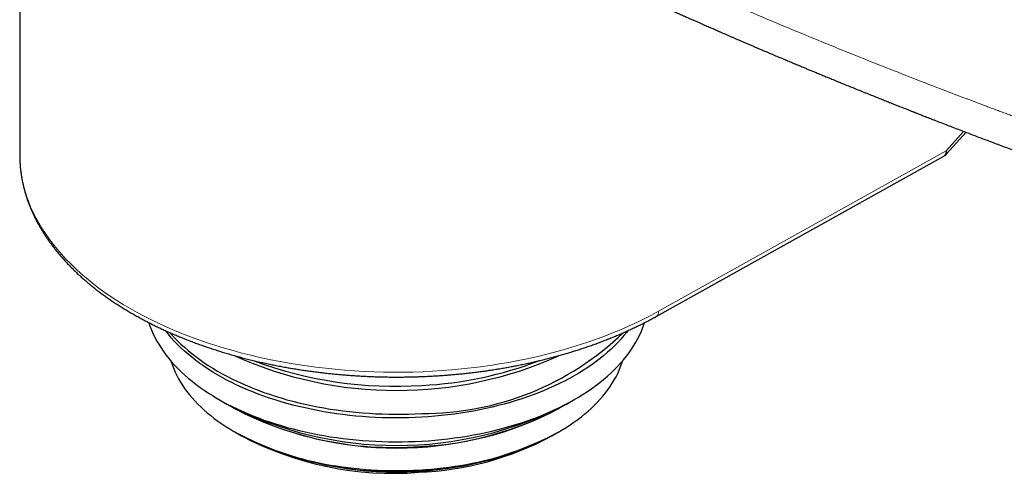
# Model space of a CAD drawing. Header units: millimetres. Extents: x 8 to 864, y 12 to 475.
# Tile 39 of 54: x 733 to 784, y 137 to 161. Entities that reach past the tile are written whole.
import ezdxf

# ---------------------------------------------------------------- set-up
doc = ezdxf.new("R2010")
doc.units = ezdxf.units.MM

msp = doc.modelspace()

# ---------------------------------------------------------------- linework, layer by layer
at = {"color": 7, "linetype": 'Continuous', "lineweight": 30}
for p, q in [((732.638, 164.141), (732.638, 154.016)), ((781.197, 154.059), (782.211, 155.191)), ((732.638, 154.016), (732.638, 153.958)), ((765.983, 145.54), (781.042, 153.935)), ((743.052, 141.198), (743.492, 140.944)), ((761.284, 140.944), (761.723, 141.198)), ((743.859, 140.732), (743.901, 140.708)), ((760.874, 140.708), (760.916, 140.732)), ((743.901, 139.483), (743.994, 139.43)), ((743.994, 139.43), (744.255, 139.279)), ((760.521, 139.279), (760.782, 139.43)), ((760.782, 139.43), (760.874, 139.483))]:
    msp.add_line(p, q, dxfattribs=at)
at = {"color": 8, "linetype": 'Continuous', "lineweight": 0}
for p in [(782.088, 155.238), (766.107, 145.815)]:
    msp.add_line(p, (781.167, 154.21), dxfattribs=at)
at = {"color": 8, "linetype": 'Continuous', "lineweight": 0, "flags": 128}
msp.add_lwpolyline([(732.638, 153.958), (732.639, 153.917), (732.65, 153.621), (732.674, 153.327), (732.711, 153.032), (732.762, 152.739), (732.826, 152.446), (732.903, 152.154), (732.993, 151.863), (733.096, 151.574), (733.212, 151.287), (733.341, 151.001), (733.482, 150.718), (733.637, 150.436), (733.803, 150.157), (733.983, 149.881), (734.174, 149.607), (734.378, 149.336), (734.594, 149.069), (734.822, 148.804), (735.061, 148.544), (735.313, 148.287), (735.575, 148.033), (735.849, 147.784), (736.134, 147.539), (736.43, 147.298), (736.737, 147.062), (737.054, 146.831), (737.381, 146.604), (737.718, 146.382), (738.066, 146.165), (738.422, 145.954), (738.789, 145.748), (739.164, 145.548), (739.548, 145.353), (739.941, 145.164), (740.342, 144.981), (740.751, 144.804), (741.168, 144.633), (741.593, 144.468), (742.024, 144.31), (742.463, 144.159), (742.908, 144.014), (743.36, 143.875), (743.818, 143.744), (744.281, 143.619), (744.75, 143.502), (745.224, 143.391), (745.703, 143.288), (746.186, 143.191), (746.674, 143.102), (747.165, 143.02), (747.66, 142.946), (748.158, 142.879), (748.659, 142.82), (749.162, 142.768), (749.668, 142.723), (750.175, 142.686), (750.684, 142.657), (751.194, 142.635), (751.704, 142.621), (752.215, 142.615), (752.727, 142.616), (753.238, 142.625), (753.748, 142.642), (754.258, 142.666), (754.766, 142.698), (755.273, 142.737), (755.778, 142.784), (756.28, 142.838), (756.78, 142.9), (757.277, 142.97), (757.771, 143.046), (758.261, 143.13), (758.747, 143.222), (759.229, 143.32), (759.706, 143.426), (760.179, 143.539), (760.646, 143.659), (761.108, 143.786), (761.563, 143.92), (762.013, 144.06), (762.456, 144.207), (762.893, 144.361), (763.322, 144.521), (763.744, 144.688), (764.159, 144.861), (764.565, 145.04), (764.964, 145.225), (765.354, 145.416), (765.735, 145.612), (766.107, 145.815)], dxfattribs=at)
at = {"color": 7, "linetype": 'Continuous', "lineweight": 30, "flags": 128}
for points in [[(739.403, 145.213), (739.462, 145.039), (739.537, 144.844), (739.62, 144.651), (739.712, 144.458), (739.813, 144.267), (739.923, 144.078), (740.041, 143.891), (740.167, 143.705), (740.302, 143.521), (740.445, 143.34), (740.596, 143.16), (740.756, 142.983), (740.923, 142.809), (741.098, 142.637), (741.281, 142.468), (741.472, 142.301), (741.67, 142.138), (741.875, 141.977), (742.088, 141.82), (742.307, 141.666), (742.534, 141.515), (742.767, 141.368), (743.007, 141.225), (743.253, 141.085), (743.506, 140.948), (743.764, 140.816), (744.029, 140.688), (744.299, 140.564), (744.575, 140.443), (744.856, 140.327), (745.143, 140.216), (745.434, 140.108), (745.73, 140.006), (746.031, 139.907), (746.336, 139.813), (746.645, 139.724), (746.958, 139.64), (747.275, 139.56), (747.595, 139.485), (747.919, 139.415), (748.246, 139.35), (748.575, 139.29), (748.907, 139.235), (749.242, 139.185), (749.578, 139.14), (749.917, 139.1), (750.257, 139.065), (750.599, 139.036), (750.942, 139.011), (751.286, 138.992), (751.631, 138.978), (751.976, 138.969), (752.321, 138.966), (752.667, 138.967), (753.012, 138.974), (753.357, 138.986), (753.702, 139.003)], [(753.702, 139.003), (754.045, 139.026), (754.387, 139.053), (754.728, 139.086), (755.067, 139.124), (755.405, 139.167), (755.74, 139.215), (756.073, 139.268), (756.404, 139.327), (756.732, 139.39), (757.056, 139.458), (757.378, 139.531), (757.696, 139.609), (758.011, 139.691), (758.321, 139.779), (758.628, 139.871), (758.93, 139.967), (759.228, 140.068), (759.522, 140.174), (759.81, 140.284), (760.093, 140.398), (760.371, 140.517), (760.643, 140.64), (760.91, 140.766), (761.171, 140.897), (761.426, 141.032), (761.675, 141.17), (761.917, 141.313), (762.153, 141.458), (762.382, 141.608), (762.605, 141.76), (762.82, 141.917), (763.028, 142.076), (763.229, 142.238), (763.422, 142.403), (763.608, 142.572), (763.786, 142.743), (763.957, 142.916), (764.119, 143.092), (764.274, 143.271), (764.42, 143.451), (764.558, 143.634), (764.687, 143.819), (764.809, 144.006), (764.921, 144.195), (765.026, 144.385), (765.121, 144.577), (765.208, 144.77), (765.286, 144.964), (765.355, 145.16), (765.372, 145.212)], [(764.5, 144.792), (764.438, 144.711), (764.292, 144.53), (764.137, 144.352), (763.974, 144.175), (763.804, 144.001), (763.625, 143.83), (763.439, 143.662), (763.245, 143.496), (763.044, 143.334), (762.836, 143.174), (762.62, 143.018), (762.397, 142.865), (762.168, 142.715), (761.932, 142.569), (761.689, 142.427), (761.44, 142.288), (761.185, 142.153), (760.923, 142.022), (760.656, 141.895), (760.383, 141.772), (760.105, 141.654), (759.821, 141.539), (759.532, 141.429), (759.239, 141.323), (758.94, 141.222), (758.638, 141.125), (758.33, 141.033), (758.019, 140.946), (757.704, 140.863), (757.386, 140.785), (757.064, 140.712), (756.738, 140.644), (756.41, 140.58), (756.079, 140.522), (755.745, 140.469), (755.409, 140.421), (755.071, 140.377), (754.732, 140.339), (754.39, 140.307), (754.048, 140.279), (753.704, 140.256), (753.359, 140.239), (753.013, 140.227), (752.667, 140.22), (752.321, 140.219), (751.975, 140.222), (751.63, 140.231), (751.284, 140.245), (750.94, 140.265), (750.596, 140.289), (750.254, 140.319), (749.913, 140.353), (749.574, 140.393), (749.237, 140.439), (748.902, 140.489), (748.569, 140.544), (748.239, 140.604), (747.912, 140.669), (747.588, 140.739), (747.267, 140.814), (746.95, 140.894), (746.636, 140.979), (746.327, 141.068), (746.021, 141.162), (745.72, 141.26), (745.424, 141.363), (745.132, 141.471), (744.845, 141.583), (744.563, 141.699), (744.287, 141.819), (744.016, 141.944), (743.751, 142.072), (743.492, 142.205), (743.239, 142.341), (742.993, 142.481), (742.752, 142.625), (742.519, 142.772), (742.292, 142.923), (742.072, 143.078), (741.859, 143.235), (741.653, 143.396), (741.455, 143.559), (741.264, 143.726), (741.081, 143.896), (740.905, 144.068), (740.738, 144.243), (740.578, 144.42), (740.427, 144.6), (740.283, 144.781), (740.275, 144.792)], [(740.523, 144.68), (740.578, 144.616), (740.738, 144.438), (740.905, 144.263), (741.081, 144.091), (741.264, 143.922), (741.455, 143.755), (741.653, 143.591), (741.859, 143.431), (742.072, 143.273), (742.292, 143.119), (742.519, 142.968), (742.752, 142.821), (742.993, 142.677), (743.239, 142.537), (743.492, 142.4), (743.751, 142.268), (744.016, 142.139), (744.287, 142.015), (744.563, 141.894), (744.845, 141.778), (745.132, 141.666), (745.424, 141.559), (745.72, 141.456), (746.021, 141.357), (746.327, 141.263), (746.636, 141.174), (746.95, 141.09), (747.267, 141.01), (747.588, 140.935), (747.912, 140.865), (748.239, 140.8), (748.569, 140.739), (748.902, 140.684), (749.237, 140.634), (749.574, 140.589), (749.913, 140.549), (750.254, 140.514), (750.596, 140.485), (750.94, 140.46), (751.284, 140.441), (751.63, 140.427), (751.975, 140.418), (752.321, 140.414), (752.667, 140.416), (753.013, 140.423), (753.359, 140.435), (753.704, 140.452)], [(740.564, 143.197), (740.578, 143.153), (740.638, 142.975), (740.705, 142.798), (740.781, 142.622), (740.865, 142.447), (740.957, 142.273), (741.056, 142.101), (741.163, 141.931), (741.278, 141.762), (741.401, 141.595), (741.531, 141.43), (741.668, 141.267), (741.813, 141.106), (741.965, 140.947), (742.125, 140.791), (742.291, 140.637), (742.464, 140.486), (742.644, 140.337), (742.831, 140.191), (743.024, 140.048), (743.224, 139.908), (743.43, 139.771), (743.642, 139.638), (743.86, 139.507), (744.084, 139.38), (744.314, 139.256), (744.549, 139.136), (744.789, 139.019), (745.035, 138.906), (745.286, 138.797), (745.541, 138.692), (745.802, 138.59), (746.066, 138.493), (746.336, 138.399), (746.609, 138.31), (746.886, 138.224), (747.167, 138.143), (747.452, 138.067), (747.74, 137.994), (748.031, 137.926), (748.325, 137.862), (748.622, 137.803), (748.922, 137.749), (749.224, 137.699), (749.528, 137.653), (749.834, 137.612), (750.142, 137.576), (750.451, 137.544), (750.762, 137.517), (751.073, 137.495), (751.386, 137.478), (751.7, 137.465), (752.013, 137.457), (752.327, 137.454), (752.642, 137.455), (752.956, 137.461), (753.269, 137.472), (753.582, 137.488)], [(753.582, 137.488), (753.894, 137.508), (754.205, 137.533), (754.515, 137.563), (754.824, 137.598), (755.13, 137.637), (755.435, 137.681), (755.738, 137.729), (756.039, 137.782), (756.337, 137.839), (756.632, 137.901), (756.924, 137.967), (757.213, 138.038), (757.499, 138.113), (757.782, 138.193), (758.061, 138.276), (758.335, 138.364), (758.606, 138.456), (758.873, 138.552), (759.135, 138.652), (759.392, 138.756), (759.645, 138.864), (759.893, 138.975), (760.135, 139.091), (760.372, 139.21), (760.604, 139.332), (760.83, 139.458), (761.051, 139.587), (761.265, 139.72), (761.473, 139.855), (761.675, 139.994), (761.871, 140.136), (762.06, 140.281), (762.243, 140.428), (762.419, 140.579), (762.588, 140.732), (762.75, 140.887), (762.905, 141.045), (763.052, 141.205), (763.193, 141.367), (763.326, 141.531), (763.451, 141.698), (763.569, 141.866), (763.679, 142.036), (763.782, 142.207), (763.876, 142.38), (763.963, 142.554), (764.042, 142.73), (764.113, 142.907), (764.176, 143.084), (764.211, 143.197)]]:
    msp.add_lwpolyline(points, dxfattribs=at)
at = {"color": 8, "linetype": 'Continuous', "lineweight": 0}
msp.add_arc((765.81, 145.784), 0.299, 305.2778, 5.918, dxfattribs=at)
at = {"color": 7, "linetype": 'Continuous', "lineweight": 30}
for centre, radius, start, end in [((753.764, 155.576), 15.124, 269.7706, 313.9086), ((752.388, 162.439), 20.78, 245.6971, 294.2965), ((752.314, 162.915), 21.039, 249.4305, 273.7861), ((752.714, 161.862), 19.965, 272.8404, 290.9784), ((752.388, 158.085), 19.311, 242.5697, 297.4303), ((752.182, 156.436), 17.765, 241.4039, 274.5384), ((752.984, 155.28), 16.564, 272.0896, 299.3233), ((752.388, 157.059), 18.422, 242.569, 297.431), ((752.388, 155.603), 18.222, 242.5697, 297.4303), ((752.194, 155), 17.598, 242.2261, 274.4811), ((752.2, 154.366), 17.051, 242.2261, 274.4811), ((752.903, 153.393), 16.038, 272.2489, 298.3577), ((752.954, 153.871), 16.427, 272.1467, 298.4599)]:
    msp.add_arc(centre, radius, start, end, dxfattribs=at)
for points, knots in [([(757.936, 165.718), (757.992, 165.69), (758.104, 165.636), (758.268, 165.556), (758.422, 165.481), (758.563, 165.412), (758.69, 165.35), (758.804, 165.295), (758.905, 165.246), (758.993, 165.204), (759.069, 165.167), (759.133, 165.136), (759.186, 165.111), (759.227, 165.091), (759.261, 165.074), (759.292, 165.059), (759.331, 165.04), (759.382, 165.016), (759.445, 164.986), (759.518, 164.951), (759.6, 164.911), (759.692, 164.867), (759.794, 164.818), (759.904, 164.765), (760.023, 164.708), (760.206, 164.621), (760.447, 164.505), (760.741, 164.365), (761.059, 164.215), (761.398, 164.054), (761.757, 163.885), (762.103, 163.722), (762.391, 163.588), (762.623, 163.479), (762.804, 163.395), (762.988, 163.309), (763.18, 163.22), (763.383, 163.126), (763.599, 163.026), (763.834, 162.918), (764.09, 162.8), (764.368, 162.673), (764.66, 162.539), (764.966, 162.399), (765.275, 162.259), (765.584, 162.119), (765.894, 161.979), (766.215, 161.834), (766.505, 161.704), (766.76, 161.589), (766.979, 161.492), (767.198, 161.394), (767.411, 161.299), (767.613, 161.21), (767.803, 161.125), (767.981, 161.047), (768.148, 160.973), (768.303, 160.905), (768.445, 160.842), (768.575, 160.785), (768.693, 160.733), (768.799, 160.687), (768.894, 160.645), (768.978, 160.608), (769.051, 160.577), (769.115, 160.549), (769.173, 160.523), (769.227, 160.5), (769.281, 160.476), (769.339, 160.451), (769.405, 160.422), (769.488, 160.386), (769.589, 160.342), (769.709, 160.29), (769.845, 160.231), (769.996, 160.166), (770.162, 160.094), (770.328, 160.022), (770.493, 159.951), (770.654, 159.882), (770.823, 159.809), (770.997, 159.734), (771.171, 159.66), (771.343, 159.586), (771.555, 159.496), (771.807, 159.388), (772.096, 159.266), (772.379, 159.146), (772.658, 159.028), (772.93, 158.914), (773.19, 158.805), (773.436, 158.702), (773.658, 158.609), (773.857, 158.526), (774.039, 158.45), (774.222, 158.374), (774.411, 158.296), (774.608, 158.215), (774.824, 158.125), (775.061, 158.028), (775.32, 157.921), (775.589, 157.811), (775.87, 157.697), (776.162, 157.577), (776.466, 157.454), (776.777, 157.328), (777.087, 157.203), (777.386, 157.083), (777.672, 156.968), (777.945, 156.859), (778.206, 156.755), (778.465, 156.652), (778.72, 156.55), (778.924, 156.47), (779.068, 156.413), (779.154, 156.379), (779.23, 156.349), (779.297, 156.323), (779.353, 156.3), (779.4, 156.282), (779.437, 156.267), (779.471, 156.254), (779.507, 156.24), (779.552, 156.222), (779.61, 156.199), (779.68, 156.172), (779.765, 156.139), (779.861, 156.101), (779.968, 156.059), (780.087, 156.012), (780.217, 155.962), (780.355, 155.908), (780.499, 155.852), (780.709, 155.77), (780.981, 155.665), (781.312, 155.536), (781.644, 155.409), (781.975, 155.282), (782.304, 155.155), (782.625, 155.033), (782.937, 154.914), (783.244, 154.798), (783.555, 154.681), (783.876, 154.559), (784.213, 154.433), (784.564, 154.302), (784.927, 154.166), (785.303, 154.026), (785.691, 153.883), (786.094, 153.735), (786.504, 153.584), (786.92, 153.432), (787.343, 153.278), (787.699, 153.149), (787.983, 153.047), (788.186, 152.974), (788.381, 152.904), (788.565, 152.837), (788.744, 152.773), (788.918, 152.711), (789.086, 152.651), (789.241, 152.596), (789.382, 152.546), (789.51, 152.5), (789.624, 152.46), (789.725, 152.424), (789.807, 152.395), (789.872, 152.372), (789.921, 152.354), (789.963, 152.34), (789.998, 152.327), (790.025, 152.318), (790.051, 152.309), (790.081, 152.298), (790.12, 152.284), (790.169, 152.267), (790.229, 152.246), (790.317, 152.215), (790.434, 152.174), (790.581, 152.122), (790.74, 152.066), (790.911, 152.006), (791.098, 151.941), (791.299, 151.871), (791.515, 151.796), (791.744, 151.716), (791.987, 151.632), (792.269, 151.534), (792.584, 151.426), (792.925, 151.308), (793.298, 151.181), (793.7, 151.044), (794.13, 150.898), (794.549, 150.756), (794.943, 150.624), (795.313, 150.5), (795.66, 150.384), (795.998, 150.271), (796.333, 150.16), (796.671, 150.048), (797.015, 149.935), (797.366, 149.82), (797.681, 149.717), (797.956, 149.627), (798.192, 149.551), (798.43, 149.473), (798.672, 149.395), (798.916, 149.316), (799.164, 149.237), (799.412, 149.157), (799.646, 149.082), (799.861, 149.013), (800.052, 148.952), (800.229, 148.896), (800.39, 148.845), (800.537, 148.798), (800.67, 148.756), (800.776, 148.722), (800.859, 148.696), (800.923, 148.676), (800.98, 148.658), (801.032, 148.642), (801.079, 148.627), (801.124, 148.613), (801.174, 148.597), (801.233, 148.578), (801.304, 148.556), (801.388, 148.53), (801.484, 148.499), (801.593, 148.465), (801.715, 148.427), (801.849, 148.385), (801.996, 148.339), (802.156, 148.289), (802.329, 148.235), (802.514, 148.178), (802.711, 148.116), (802.92, 148.052), (803.139, 147.984), (803.371, 147.913), (803.617, 147.837), (803.877, 147.757), (804.152, 147.673), (804.44, 147.585), (804.741, 147.494), (805.055, 147.399), (805.382, 147.3), (805.604, 147.233), (805.717, 147.199)], [0, 0, 0, 0, 0.003759, 0.007482, 0.010907, 0.014033, 0.016861, 0.01939, 0.021621, 0.023558, 0.025236, 0.02666, 0.027831, 0.028749, 0.029416, 0.030059, 0.030843, 0.03202, 0.033415, 0.035029, 0.036861, 0.038912, 0.041138, 0.043576, 0.046223, 0.049045, 0.055703, 0.062193, 0.068516, 0.076721, 0.084626, 0.09223, 0.099535, 0.103573, 0.107514, 0.11147, 0.115674, 0.120132, 0.124845, 0.129813, 0.135573, 0.14164, 0.148016, 0.1547, 0.161692, 0.168181, 0.174914, 0.181891, 0.189114, 0.193778, 0.198539, 0.203365, 0.207993, 0.212364, 0.216479, 0.220337, 0.223939, 0.227285, 0.230374, 0.233158, 0.235695, 0.237984, 0.240027, 0.241852, 0.243421, 0.244747, 0.245979, 0.247162, 0.248275, 0.249468, 0.250891, 0.252544, 0.254812, 0.257406, 0.260326, 0.263572, 0.267144, 0.271043, 0.274299, 0.277753, 0.281403, 0.285198, 0.288939, 0.292609, 0.296208, 0.302619, 0.308789, 0.31472, 0.320807, 0.326618, 0.332153, 0.337413, 0.342396, 0.346338, 0.350121, 0.353997, 0.358023, 0.362197, 0.36652, 0.371806, 0.377299, 0.382998, 0.388904, 0.39513, 0.40157, 0.408223, 0.414833, 0.421187, 0.427179, 0.432924, 0.438422, 0.443674, 0.449263, 0.454542, 0.456526, 0.458341, 0.459943, 0.461334, 0.462533, 0.463512, 0.46427, 0.464875, 0.465632, 0.466579, 0.467718, 0.469241, 0.47101, 0.473025, 0.475285, 0.477791, 0.480492, 0.483429, 0.486489, 0.48952, 0.496619, 0.503552, 0.510319, 0.517385, 0.52426, 0.530944, 0.537438, 0.543742, 0.550125, 0.556809, 0.563792, 0.571077, 0.578662, 0.586403, 0.594435, 0.602756, 0.611368, 0.61982, 0.628534, 0.63751, 0.641832, 0.646056, 0.650061, 0.653845, 0.657409, 0.661128, 0.664572, 0.667742, 0.670638, 0.673259, 0.675607, 0.67768, 0.67948, 0.680644, 0.681656, 0.682515, 0.683221, 0.683774, 0.684214, 0.684796, 0.685595, 0.686613, 0.687849, 0.68927, 0.692019, 0.695022, 0.698278, 0.701787, 0.70555, 0.709694, 0.714107, 0.71879, 0.723742, 0.728963, 0.736037, 0.743, 0.749837, 0.758795, 0.767526, 0.77603, 0.784307, 0.791504, 0.798521, 0.805356, 0.812053, 0.818856, 0.825804, 0.832897, 0.840136, 0.844818, 0.849559, 0.854359, 0.859218, 0.864136, 0.869112, 0.874148, 0.879095, 0.883229, 0.887067, 0.890608, 0.893851, 0.896798, 0.899448, 0.9018, 0.903196, 0.904464, 0.905612, 0.906642, 0.907553, 0.908442, 0.909365, 0.91054, 0.911966, 0.913643, 0.915572, 0.917752, 0.920183, 0.922865, 0.92581, 0.929008, 0.93246, 0.936164, 0.940122, 0.944256, 0.948634, 0.953257, 0.958123, 0.963342, 0.968815, 0.974542, 0.980525, 0.986762, 0.993253, 1, 1, 1, 1]), ([(732.638, 153.955), (732.639, 153.896), (732.641, 153.779), (732.649, 153.603), (732.662, 153.427), (732.679, 153.25), (732.701, 153.074), (732.727, 152.897), (732.758, 152.721), (732.793, 152.544), (732.833, 152.368), (732.877, 152.192), (732.926, 152.016), (732.979, 151.841), (733.037, 151.665), (733.1, 151.491), (733.167, 151.316), (733.239, 151.142), (733.315, 150.969), (733.396, 150.796), (733.481, 150.623), (733.571, 150.451), (733.666, 150.28), (733.765, 150.11), (733.868, 149.94), (733.976, 149.772), (734.089, 149.604), (734.206, 149.437), (734.328, 149.271), (734.454, 149.107), (734.584, 148.943), (734.719, 148.78), (734.858, 148.619), (735.001, 148.459), (735.148, 148.3), (735.3, 148.143), (735.456, 147.987), (735.616, 147.833), (735.78, 147.68), (735.948, 147.528), (736.121, 147.378), (736.297, 147.23), (736.477, 147.083), (736.661, 146.938), (736.849, 146.795), (737.04, 146.654), (737.236, 146.514), (737.435, 146.376), (737.637, 146.24), (737.843, 146.106), (738.053, 145.974), (738.266, 145.844), (738.483, 145.716), (738.703, 145.589), (738.926, 145.465), (739.153, 145.343), (739.383, 145.223), (739.616, 145.106), (739.852, 144.99), (740.091, 144.876), (740.333, 144.765), (740.578, 144.656), (740.826, 144.549), (741.077, 144.445), (741.331, 144.343), (741.587, 144.243), (741.846, 144.145), (742.108, 144.05), (742.373, 143.957), (742.64, 143.867), (742.909, 143.779), (743.181, 143.693), (743.455, 143.61), (743.732, 143.53), (744.011, 143.451), (744.293, 143.376), (744.577, 143.303), (744.863, 143.232), (745.151, 143.164), (745.441, 143.099), (745.724, 143.038), (746.008, 142.98), (746.284, 142.926), (746.561, 142.875), (746.829, 142.828), (747.098, 142.783), (747.368, 142.74), (747.639, 142.7), (747.911, 142.661), (748.183, 142.625), (748.457, 142.592), (748.731, 142.56), (749.005, 142.531), (749.28, 142.505), (749.555, 142.48), (749.83, 142.458), (750.105, 142.438), (750.38, 142.42), (750.654, 142.405), (750.926, 142.392), (751.194, 142.382), (751.453, 142.374), (751.689, 142.368), (751.895, 142.364), (752.089, 142.362), (752.25, 142.361), (752.354, 142.361), (752.388, 142.361)], [0, 0, 0, 0, 0.009333, 0.018731, 0.02814, 0.03756, 0.046994, 0.056443, 0.065906, 0.075386, 0.084882, 0.094395, 0.103927, 0.113477, 0.123047, 0.132635, 0.142243, 0.151871, 0.161518, 0.171185, 0.180872, 0.190577, 0.200301, 0.210043, 0.219803, 0.22958, 0.239374, 0.249183, 0.259008, 0.268846, 0.278699, 0.288565, 0.298442, 0.308331, 0.318231, 0.32814, 0.338059, 0.347986, 0.357921, 0.367863, 0.377811, 0.387766, 0.397726, 0.407691, 0.417661, 0.427635, 0.437613, 0.447594, 0.457578, 0.467565, 0.477555, 0.487548, 0.497542, 0.507539, 0.517539, 0.52754, 0.537543, 0.547549, 0.557556, 0.567566, 0.577578, 0.587593, 0.597611, 0.607631, 0.617655, 0.627682, 0.637713, 0.647748, 0.657788, 0.667833, 0.677883, 0.68794, 0.698003, 0.708074, 0.718154, 0.728243, 0.738342, 0.748452, 0.758575, 0.768713, 0.778866, 0.787994, 0.798155, 0.807278, 0.8164, 0.825519, 0.834635, 0.843748, 0.852857, 0.861962, 0.871063, 0.880157, 0.889245, 0.898324, 0.907392, 0.916445, 0.92548, 0.934487, 0.943454, 0.952357, 0.961149, 0.96972, 0.977734, 0.984255, 0.989804, 0.996723, 1, 1, 1, 1]), ([(781.042, 153.935), (781.052, 153.941), (781.075, 153.954), (781.111, 153.979), (781.147, 154.009), (781.176, 154.036), (781.192, 154.053), (781.197, 154.059)], [0, 0, 0, 0, 0.166571, 0.409252, 0.649219, 0.882828, 1, 1, 1, 1]), ([(752.388, 142.361), (752.487, 142.361), (752.626, 142.362), (752.834, 142.364), (753.013, 142.367), (753.227, 142.371), (753.452, 142.378), (753.689, 142.386), (753.933, 142.396), (754.184, 142.409), (754.439, 142.423), (754.698, 142.44), (754.96, 142.459), (755.224, 142.48), (755.49, 142.504), (755.757, 142.53), (756.025, 142.558), (756.294, 142.589), (756.564, 142.622), (756.834, 142.657), (757.104, 142.695), (757.374, 142.735), (757.644, 142.777), (757.913, 142.822), (758.182, 142.869), (758.451, 142.918), (758.718, 142.97), (758.985, 143.024), (759.251, 143.081), (759.516, 143.14), (759.78, 143.201), (760.043, 143.264), (760.304, 143.33), (760.564, 143.397), (760.823, 143.468), (761.08, 143.54), (761.335, 143.615), (761.589, 143.692), (761.842, 143.771), (762.092, 143.852), (762.34, 143.936), (762.587, 144.022), (762.832, 144.109), (763.074, 144.199), (763.315, 144.292), (763.553, 144.386), (763.789, 144.482), (764.023, 144.581), (764.254, 144.681), (764.483, 144.784), (764.71, 144.888), (764.934, 144.995), (765.156, 145.103), (765.374, 145.214), (765.591, 145.326), (765.794, 145.435), (765.923, 145.507), (765.982, 145.54)], [0, 0, 0, 0, 0.0197558, 0.0279394, 0.0415071, 0.055629, 0.0708026, 0.086658, 0.1030458, 0.1198468, 0.1369761, 0.1543712, 0.1719848, 0.1897807, 0.2077305, 0.2258117, 0.2440061, 0.2622989, 0.2806781, 0.2991333, 0.3176561, 0.3362393, 0.3548766, 0.3735628, 0.3922932, 0.4110638, 0.4298711, 0.448712, 0.4675838, 0.4864841, 0.5054107, 0.5243617, 0.5433354, 0.5623302, 0.5813446, 0.6003775, 0.6194277, 0.6384941, 0.6575758, 0.6766719, 0.6957815, 0.7149041, 0.7340387, 0.753185, 0.7723422, 0.7915098, 0.8106873, 0.8298743, 0.8490703, 0.8682749, 0.8874876, 0.9067082, 0.9259361, 0.9451712, 0.9644131, 0.9836613, 1, 1, 1, 1])]:
    msp.add_open_spline(points, degree=3, knots=knots, dxfattribs=at)
at = {"color": 8, "linetype": 'Continuous', "lineweight": 0}
for points, knots in [([(765.446, 163.889), (766.021, 163.631), (767.175, 163.115), (768.92, 162.351), (770.678, 161.595), (772.452, 160.845), (774.24, 160.103), (775.971, 159.398), (777.643, 158.729), (779.255, 158.094), (780.693, 157.537), (781.955, 157.055), (782.758, 156.751), (783.282, 156.555), (783.526, 156.463), (783.77, 156.372), (784.015, 156.281), (784.26, 156.19), (784.505, 156.099), (785.268, 155.817), (786.555, 155.346), (788.375, 154.693), (790.211, 154.046), (792.065, 153.405), (793.936, 152.77), (795.787, 152.154), (797.62, 151.557), (799.432, 150.976), (801.259, 150.402), (803.102, 149.833), (804.34, 149.46), (804.96, 149.274)], [0, 0, 0, 0, 0.045826, 0.091819, 0.137981, 0.184315, 0.230822, 0.277504, 0.318731, 0.360097, 0.401603, 0.429074, 0.456608, 0.462798, 0.468991, 0.475187, 0.481386, 0.487588, 0.493794, 0.500002, 0.545493, 0.59122, 0.637184, 0.68339, 0.729837, 0.776528, 0.820777, 0.865247, 0.90994, 0.954857, 1, 1, 1, 1]), ([(781.167, 154.21), (781.166, 154.189), (781.165, 154.147), (781.154, 154.091), (781.136, 154.04), (781.112, 153.997), (781.081, 153.962), (781.058, 153.942), (781.043, 153.936), (781.042, 153.935)], [0, 0, 0, 0, 0.164852, 0.329703, 0.494555, 0.659407, 0.824259, 0.98911, 1, 1, 1, 1]), ([(781.167, 154.21), (781.168, 154.209), (781.171, 154.205), (781.173, 154.199), (781.176, 154.194), (781.179, 154.188), (781.181, 154.183), (781.184, 154.178), (781.188, 154.17), (781.193, 154.159), (781.199, 154.142), (781.205, 154.122), (781.208, 154.106), (781.208, 154.093), (781.208, 154.086), (781.207, 154.078), (781.205, 154.071), (781.201, 154.064), (781.198, 154.061), (781.197, 154.059)], [0, 0, 0, 0, 0.022198, 0.050658, 0.079043, 0.098173, 0.127295, 0.155899, 0.177141, 0.25148, 0.324999, 0.444495, 0.604678, 0.657759, 0.717267, 0.783203, 0.855567, 0.934359, 1, 1, 1, 1])]:
    msp.add_open_spline(points, degree=3, knots=knots, dxfattribs=at)

doc.saveas('drawing.dxf')
